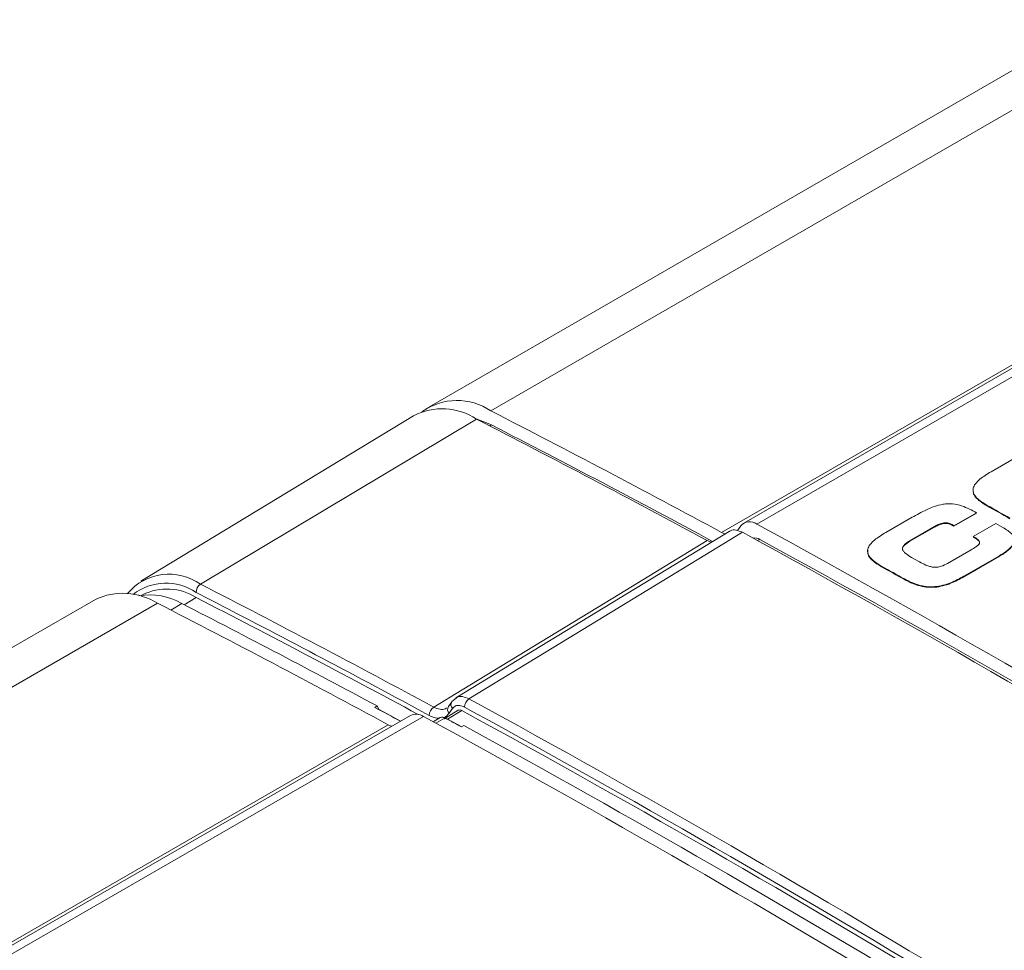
# Model space of a CAD drawing. Header units: millimetres. Extents: x 5 to 415, y 5 to 292.
# Tile 24 of 31: x 297 to 326, y 157 to 184. Entities that reach past the tile are written whole.
import ezdxf

# ---------------------------------------------------------------- set-up
doc = ezdxf.new("R2010")
doc.units = ezdxf.units.MM

msp = doc.modelspace()

# ---------------------------------------------------------------- linework, layer by layer
at = {"color": 7, "linetype": 'Continuous', "lineweight": 15}
for p, q in [((329.259, 184.485), (309.319, 172.973)), ((311.161, 172.861), (331.102, 184.372)), ((338.615, 181.04), (318.675, 169.529)), ((319.059, 169.498), (339, 181.01)), ((318.013, 169.25), (337.953, 180.761)), ((308.87, 172.714), (300.767, 167.803)), ((302.54, 167.71), (310.737, 172.616)), ((327.07, 171.659), (326.02, 171.053)), ((325.902, 170.036), (325.902, 170.053)), ((323.674, 169.698), (322.897, 169.25)), ((324.917, 169.45), (325.584, 169.835)), ((324.917, 169.433), (325.585, 169.818)), ((325.585, 169.818), (325.584, 169.835)), ((318.485, 169.304), (318.585, 169.446)), ((323.61, 169.004), (324.334, 169.422)), ((323.61, 168.988), (324.334, 169.405)), ((324.334, 169.405), (324.334, 169.422)), ((324.855, 169.468), (324.855, 169.484)), ((324.917, 169.433), (324.917, 169.45)), ((326.159, 169.514), (325.491, 169.129)), ((326.372, 169.394), (326.159, 169.514)), ((318.245, 169.281), (310.124, 164.333)), ((325.492, 169.112), (325.491, 169.129)), ((317.589, 169.005), (317.719, 168.96)), ((323.61, 168.988), (323.61, 169.004)), ((325.423, 168.732), (324.728, 168.331)), ((323.897, 168.372), (323.652, 168.509)), ((325.208, 167.947), (326.265, 168.557)), ((325.209, 167.93), (326.265, 168.54)), ((326.265, 168.54), (326.265, 168.557)), ((322.769, 168.228), (322.769, 168.244)), ((323.446, 167.849), (323.446, 167.866)), ((325.209, 167.93), (325.208, 167.947)), ((299.419, 167.259), (281.706, 157.033)), ((300.82, 167.396), (300.793, 167.38)), ((283.549, 156.921), (301.262, 167.146)), ((307.714, 164.052), (307.785, 164.093)), ((307.833, 163.988), (307.785, 164.093)), ((310.001, 164.217), (309.901, 164.075)), ((310.04, 164.253), (310.129, 164.326)), ((308.775, 163.814), (291.062, 153.589)), ((291.447, 153.558), (309.16, 163.783)), ((309.662, 163.749), (309.449, 163.626)), ((310.196, 163.964), (309.777, 163.71)), ((310.303, 163.956), (309.878, 163.702)), ((310.023, 164.02), (309.924, 163.878)), ((290.4, 153.309), (308.113, 163.535)), ((310.297, 163.473), (309.878, 163.702)), ((310.364, 163.512), (310.293, 163.471))]:
    msp.add_line(p, q, dxfattribs=at)
at = {"color": 8, "linetype": 'Continuous', "lineweight": 15}
for p, q in [((311.181, 172.442), (311.131, 172.414)), ((319.148, 169.041), (319.087, 169.006)), ((302.416, 167.313), (302.059, 167.099)), ((302.795, 167.264), (302.409, 167.462)), ((301.989, 167.135), (301.656, 166.944)), ((310.633, 163.921), (310.379, 164.06)), ((309.333, 163.811), (309.11, 163.932)), ((309.806, 163.737), (309.533, 163.579))]:
    msp.add_line(p, q, dxfattribs=at)
at = {"color": 7, "linetype": 'Continuous', "lineweight": 15, "flags": 128}
for points in [[(311.181, 172.442), (310.728, 172.626), (310.706, 172.632)], [(324.855, 169.484), (324.862, 169.48), (324.87, 169.476), (324.878, 169.471), (324.886, 169.467), (324.894, 169.463), (324.901, 169.458), (324.909, 169.454), (324.917, 169.45)], [(324.855, 169.468), (324.863, 169.464), (324.87, 169.459), (324.878, 169.455), (324.886, 169.451), (324.894, 169.446), (324.902, 169.442), (324.91, 169.437), (324.917, 169.433)], [(318.635, 169.253), (317.515, 168.571), (313.037, 165.843), (310.514, 164.305)], [(318.013, 169.25), (318.084, 169.216), (318.136, 169.199)], [(309.468, 164.057), (310.31, 164.57), (314.788, 167.299), (317.589, 169.005)], [(310.04, 164.253), (310.015, 164.234), (310.001, 164.217)], [(308.48, 163.644), (307.978, 163.914), (307.831, 163.994)], [(308.215, 163.491), (308.185, 163.502), (308.113, 163.535)]]:
    msp.add_lwpolyline(points, dxfattribs=at)
at = {"color": 7, "linetype": 'Continuous', "lineweight": 15}
for centre, radius, start, end in [((310.161, 171.399), 1.772, 55.6124, 126.0492), ((309.721, 171.094), 1.83, 56.2779, 117.7227), ((150.105, -141.014), 352.785, 61.57869, 62.8366), ((149.68, -141.259), 352.785, 61.57868, 62.8366), ((150.396, -140.906), 352.191, 61.62904, 62.83671), ((146.077, -152.35), 369.162, 60.72832, 60.84873), ((146.086, -152.35), 369.143, 60.72832, 60.84873), ((318.85, 169.224), 0.345, 52.6419, 140.0042), ((137.954, -162.269), 377.979, 58.63462, 61.37076), ((137.53, -162.514), 377.979, 58.63461, 61.37077), ((319.003, 168.811), 0.273, 57.7777, 100.2457), ((138.188, -162.269), 377.509, 58.64849, 61.35688), ((142.944, -154.158), 369.162, 60.72832, 60.84873), ((142.953, -154.159), 369.143, 60.72832, 60.84873), ((301.606, 166.398), 1.61, 54.5598, 140.0032), ((301.544, 165.944), 1.623, 57.5055, 116.4951), ((302.703, 167.465), 0.294, 123.6797, 180.5551), ((141.529, -146.075), 352.684, 61.56418, 62.8365), ((300.238, 165.521), 1.92, 57.7828, 115.2383), ((301.033, 165.481), 1.911, 59.9912, 99.6314), ((141.668, -145.963), 352.11, 61.62467, 62.83674), ((141.427, -146.259), 352.614, 61.60535, 62.7655), ((140.205, -146.729), 352.785, 61.57869, 62.8366), ((141.604, -145.445), 351.326, 61.77014, 62.83772), ((138.482, -151.207), 357.81, 61.63424, 61.77293), ((309.633, 163.807), 0.3, 123.48, 179.1536), ((310.68, 164.054), 0.301, 123.4495, 178.9362), ((129.419, -167.25), 377.789, 58.64866, 61.35672), ((308.94, 163.455), 0.395, 56.1855, 114.636), ((128.055, -167.984), 377.979, 58.63462, 61.37076), ((309.724, 163.614), 0.148, 56.1855, 114.636), ((310.243, 163.873), 0.102, 54.2966, 117.4899), ((129.46, -167.331), 377.432, 58.63462, 61.37076), ((129.287, -167.477), 377.771, 58.64897, 61.31189), ((309.822, 163.623), 0.0972, 54.2966, 117.4899), ((136.21, -154.526), 362.528, 61.30213, 61.38986), ((128.989, -167.576), 377.512, 58.72002, 61.28536)]:
    msp.add_arc(centre, radius, start, end, dxfattribs=at)
at = {"color": 8, "linetype": 'Continuous', "lineweight": 15}
for centre, radius, start, end in [((301.512, 166.157), 1.584, 55.4814, 127.9174), ((310.038, 163.991), 0.16, 148.3301, 224.5563), ((310.145, 164.134), 0.166, 149.8151, 223.0713)]:
    msp.add_arc(centre, radius, start, end, dxfattribs=at)
at = {"color": 7, "linetype": 'Continuous', "lineweight": 15}
for points, knots in [([(326.02, 171.053), (325.901, 170.981), (325.72, 170.871), (325.547, 170.7), (325.474, 170.558), (325.488, 170.414), (325.611, 170.231), (325.785, 170.124), (325.902, 170.053)], [0, 0, 0, 0, 0.250416, 0.382691, 0.500509, 0.625222, 0.750209, 1, 1, 1, 1]), ([(325.49, 170.532), (325.488, 170.488), (325.486, 170.394), (325.614, 170.215), (325.787, 170.108), (325.902, 170.036)], [0, 0, 0, 0, 0.234965, 0.490104, 1, 1, 1, 1]), ([(325.584, 169.835), (325.447, 169.91), (325.24, 170.023), (324.926, 170.1), (324.734, 170.104), (324.546, 170.084), (324.329, 170.022), (324.019, 169.891), (323.812, 169.776), (323.674, 169.698)], [0, 0, 0, 0, 0.250052, 0.377713, 0.437978, 0.499501, 0.62439, 0.749576, 1, 1, 1, 1]), ([(318.25, 169.274), (318.26, 169.283), (318.31, 169.327), (318.444, 169.333), (318.571, 169.28), (318.635, 169.253)], [0, 0, 0, 0, 0.115302, 0.552822, 1, 1, 1, 1]), ([(324.334, 169.422), (324.371, 169.442), (324.444, 169.482), (324.554, 169.522), (324.653, 169.537), (324.73, 169.532), (324.798, 169.513), (324.836, 169.494), (324.855, 169.484)], [0, 0, 0, 0, 0.25046, 0.500371, 0.627244, 0.749898, 0.874751, 1, 1, 1, 1]), ([(324.334, 169.405), (324.371, 169.425), (324.444, 169.466), (324.554, 169.505), (324.653, 169.52), (324.73, 169.516), (324.798, 169.496), (324.836, 169.477), (324.855, 169.468)], [0, 0, 0, 0, 0.250475, 0.500401, 0.626107, 0.749895, 0.87475, 1, 1, 1, 1]), ([(326.265, 168.557), (326.362, 168.617), (326.51, 168.707), (326.646, 168.851), (326.713, 168.968), (326.71, 169.091), (326.615, 169.246), (326.469, 169.335), (326.372, 169.394)], [0, 0, 0, 0, 0.250299, 0.377237, 0.500591, 0.62541, 0.750213, 1, 1, 1, 1]), ([(322.897, 169.25), (322.778, 169.178), (322.595, 169.067), (322.42, 168.896), (322.344, 168.754), (322.355, 168.608), (322.476, 168.424), (322.651, 168.316), (322.769, 168.244)], [0, 0, 0, 0, 0.250422, 0.382741, 0.500533, 0.625261, 0.750248, 1, 1, 1, 1]), ([(325.491, 169.129), (325.54, 169.1), (325.612, 169.057), (325.668, 168.994), (325.678, 168.955), (325.671, 168.915), (325.634, 168.868), (325.546, 168.805), (325.472, 168.761), (325.423, 168.732)], [0, 0, 0, 0, 0.249997, 0.374751, 0.43631, 0.499667, 0.624415, 0.749568, 1, 1, 1, 1]), ([(325.492, 169.112), (325.54, 169.084), (325.612, 169.041), (325.669, 168.978), (325.678, 168.938), (325.676, 168.912), (325.664, 168.898), (325.66, 168.892)], [0, 0, 0, 0, 0.467171, 0.700302, 0.815011, 0.933732, 1, 1, 1, 1]), ([(326.265, 168.54), (326.363, 168.6), (326.51, 168.691), (326.645, 168.835), (326.713, 168.946), (326.704, 169.019), (326.699, 169.053)], [0, 0, 0, 0, 0.414238, 0.624316, 0.828462, 1, 1, 1, 1]), ([(322.36, 168.722), (322.358, 168.679), (322.354, 168.586), (322.479, 168.407), (322.653, 168.299), (322.769, 168.228)], [0, 0, 0, 0, 0.227765, 0.485331, 1, 1, 1, 1]), ([(323.403, 168.712), (323.399, 168.719), (323.382, 168.749), (323.395, 168.807), (323.465, 168.897), (323.552, 168.951), (323.61, 168.988)], [0, 0, 0, 0, 0.074801, 0.305517, 0.536998, 1, 1, 1, 1]), ([(323.652, 168.509), (323.593, 168.544), (323.503, 168.598), (323.421, 168.682), (323.383, 168.752), (323.393, 168.824), (323.466, 168.913), (323.552, 168.968), (323.61, 169.004)], [0, 0, 0, 0, 0.250302, 0.386079, 0.500487, 0.625052, 0.750028, 1, 1, 1, 1]), ([(324.728, 168.331), (324.667, 168.298), (324.576, 168.25), (324.441, 168.217), (324.359, 168.212), (324.282, 168.217), (324.187, 168.24), (324.049, 168.29), (323.957, 168.34), (323.897, 168.372)], [0, 0, 0, 0, 0.249703, 0.374532, 0.43624, 0.499539, 0.61039, 0.749675, 1, 1, 1, 1]), ([(323.446, 167.866), (323.573, 167.801), (323.765, 167.703), (324.089, 167.635), (324.346, 167.63), (324.594, 167.675), (324.893, 167.774), (325.084, 167.879), (325.208, 167.947)], [0, 0, 0, 0, 0.249789, 0.374776, 0.499453, 0.617857, 0.749611, 1, 1, 1, 1]), ([(323.446, 167.849), (323.574, 167.784), (323.765, 167.687), (324.089, 167.619), (324.346, 167.613), (324.594, 167.658), (324.893, 167.758), (325.084, 167.862), (325.209, 167.93)], [0, 0, 0, 0, 0.249783, 0.374768, 0.499444, 0.617719, 0.749605, 1, 1, 1, 1]), ([(310.379, 164.06), (310.331, 164.08), (310.235, 164.121), (310.107, 164.106), (310.051, 164.049), (310.023, 164.02)], [0, 0, 0, 0, 0.338386, 0.669194, 1, 1, 1, 1])]:
    msp.add_open_spline(points, degree=3, knots=knots, dxfattribs=at)
at = {"color": 8, "linetype": 'Continuous', "lineweight": 15}
for points, knots in [([(310.129, 164.326), (310.139, 164.335), (310.188, 164.379), (310.323, 164.385), (310.45, 164.332), (310.514, 164.305)], [0, 0, 0, 0, 0.115296, 0.55264, 1, 1, 1, 1]), ([(309.468, 164.057), (309.53, 164.031), (309.655, 163.979), (309.788, 163.983), (309.836, 164.026), (309.846, 164.035)], [0, 0, 0, 0, 0.446881, 0.893759, 1, 1, 1, 1]), ([(309.648, 163.74), (309.621, 163.736), (309.528, 163.718), (309.414, 163.773), (309.333, 163.811)], [0, 0, 0, 0, 0.286455, 1, 1, 1, 1]), ([(309.924, 163.878), (309.88, 163.821), (309.833, 163.759), (309.757, 163.752), (309.751, 163.752)], [0, 0, 0, 0, 0.915475, 1, 1, 1, 1])]:
    msp.add_open_spline(points, degree=3, knots=knots, dxfattribs=at)

doc.saveas('drawing.dxf')
